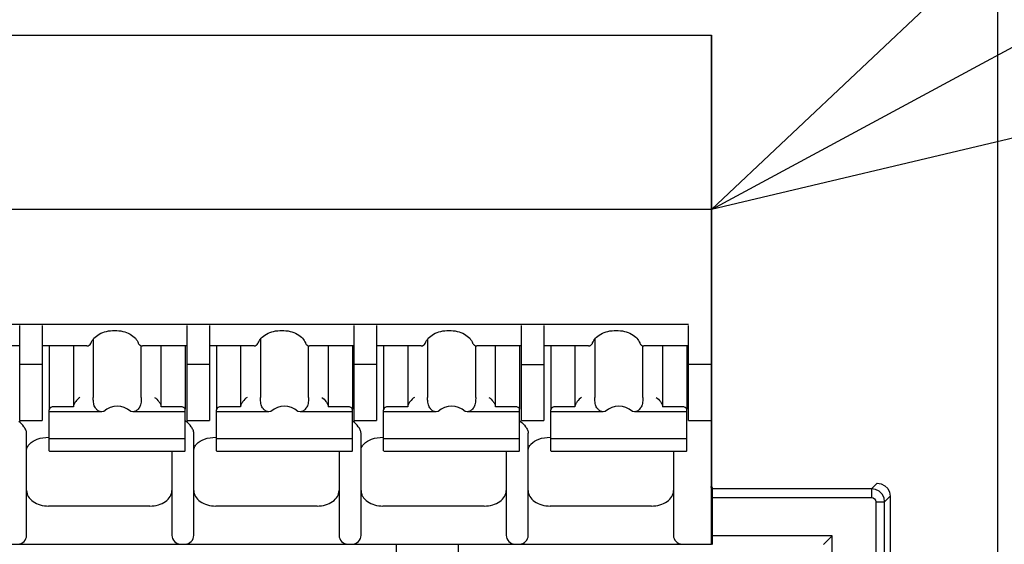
# Model space of a CAD drawing. Header units: millimetres. Extents: x 62 to 842, y -230 to 658.
# Tile 15 of 28: x 397 to 420, y 184 to 196. Entities that reach past the tile are written whole.
import ezdxf
from ezdxf import colors
from ezdxf.entities.mleader import LeaderData, LeaderLine
from ezdxf.math import Vec2, Vec3

# ---------------------------------------------------------------- set-up
doc = ezdxf.new("R2010")
doc.units = ezdxf.units.MM
doc.layers.get('0').update_dxf_attribs({"linetype": 'CONTINUOUS'})
for name, color, linetype in [('10', 3, 'CONTINUOUS'), ('17', 6, 'CONTINUOUS'), ('19', 2, 'CONTINUOUS')]:
    doc.layers.add(name, color=color, linetype=linetype)

# ---------------------------------------------------------------- blocks, each defined once
blk = doc.blocks.new('_OPEN30')
at = {"color": 0, "linetype": 'ByBlock'}
for p, q in [((-1, 0.2679), (0, 0)), ((0, 0), (-1, -0.2679)), ((0, 0), (-1, 0))]:
    blk.add_line(p, q, dxfattribs=at)

msp = doc.modelspace()

# ---------------------------------------------------------------- linework, layer by layer
at = {"layer": '10'}
msp.add_line((419.55, 157.172), (419.55, 226.828), dxfattribs=at)
at = {"layer": '17'}
for p, q in [((389.755, 195.585), (413.03, 195.585)), ((413.03, 195.585), (413.03, 183.985)), ((413.03, 183.985), (413.03, 195.585)), ((413.03, 191.611), (389.38, 191.611)), ((390.151, 188.993), (412.501, 188.993)), ((397.265, 186.803), (397.265, 188.966)), ((397.775, 188.966), (397.775, 186.803)), ((401.075, 186.803), (401.075, 188.966)), ((401.585, 188.966), (401.585, 186.803)), ((404.885, 186.803), (404.885, 188.966)), ((405.395, 188.966), (405.395, 186.803)), ((408.695, 186.803), (408.695, 188.966)), ((409.205, 188.966), (409.205, 186.803)), ((412.505, 186.803), (412.505, 188.966)), ((397.265, 188.499), (396.247, 188.499)), ((398.792, 188.499), (397.775, 188.499)), ((397.935, 188.499), (397.935, 187.058)), ((398.485, 188.499), (398.485, 187.114)), ((398.792, 188.499), (398.811, 188.5)), ((398.811, 188.5), (398.834, 188.508)), ((398.834, 188.508), (398.848, 188.516)), ((398.848, 188.516), (398.865, 188.53)), ((398.848, 188.516), (398.848, 188.516)), ((398.865, 188.53), (398.882, 188.554)), ((398.882, 188.554), (398.887, 188.567)), ((398.887, 188.567), (398.887, 188.567)), ((398.937, 188.656), (398.937, 187.326)), ((399.962, 188.567), (399.962, 188.567)), ((399.995, 188.521), (400.002, 188.516)), ((400.024, 188.504), (400.045, 188.499)), ((400.033, 187.326), (400.033, 188.502)), ((400.038, 188.5), (400.057, 188.499)), ((400.045, 188.499), (400.057, 188.499)), ((401.075, 188.499), (400.057, 188.499)), ((400.485, 187.114), (400.485, 188.499)), ((401.035, 188.499), (401.035, 187.058)), ((402.602, 188.499), (401.585, 188.499)), ((401.745, 188.499), (401.745, 187.058)), ((402.295, 188.499), (402.295, 187.114)), ((402.602, 188.499), (402.621, 188.5)), ((402.621, 188.5), (402.644, 188.508)), ((402.644, 188.508), (402.658, 188.516)), ((402.658, 188.516), (402.675, 188.53)), ((402.658, 188.516), (402.658, 188.516)), ((402.675, 188.53), (402.692, 188.554)), ((402.692, 188.554), (402.697, 188.567)), ((402.697, 188.567), (402.697, 188.567)), ((402.747, 188.656), (402.747, 187.326)), ((403.772, 188.567), (403.772, 188.567)), ((403.805, 188.521), (403.812, 188.516)), ((403.834, 188.504), (403.855, 188.499)), ((403.843, 187.326), (403.843, 188.502)), ((403.848, 188.5), (403.867, 188.499)), ((403.855, 188.499), (403.867, 188.499)), ((404.885, 188.499), (403.867, 188.499)), ((404.295, 187.114), (404.295, 188.499)), ((404.845, 188.499), (404.845, 187.058)), ((406.412, 188.499), (405.395, 188.499)), ((405.555, 188.499), (405.555, 187.058)), ((406.105, 188.499), (406.105, 187.114)), ((406.502, 188.554), (406.507, 188.567)), ((406.507, 188.567), (406.507, 188.567)), ((406.557, 188.656), (406.557, 187.326)), ((407.582, 188.567), (407.582, 188.567)), ((407.615, 188.521), (407.622, 188.516)), ((407.644, 188.504), (407.665, 188.499)), ((407.653, 187.326), (407.653, 188.502)), ((407.658, 188.5), (407.677, 188.499)), ((407.665, 188.499), (407.677, 188.499)), ((408.695, 188.499), (407.677, 188.499)), ((408.105, 187.114), (408.105, 188.499)), ((408.655, 188.499), (408.655, 187.058)), ((410.222, 188.499), (409.205, 188.499)), ((409.365, 188.499), (409.365, 187.058)), ((409.915, 188.499), (409.915, 187.114)), ((410.312, 188.554), (410.317, 188.567)), ((410.317, 188.567), (410.317, 188.567)), ((410.367, 188.656), (410.367, 187.326)), ((411.392, 188.567), (411.392, 188.567)), ((411.425, 188.521), (411.432, 188.516)), ((411.454, 188.504), (411.475, 188.499)), ((411.463, 187.326), (411.463, 188.502)), ((411.468, 188.5), (411.487, 188.499)), ((411.475, 188.499), (411.487, 188.499)), ((412.505, 188.499), (411.487, 188.499)), ((411.915, 187.114), (411.915, 188.499)), ((412.465, 188.499), (412.465, 187.058)), ((397.775, 188.075), (397.265, 188.075)), ((401.585, 188.075), (401.075, 188.075)), ((405.395, 188.075), (404.885, 188.075)), ((408.695, 188.075), (409.205, 188.075)), ((413.03, 188.075), (412.505, 188.075)), ((397.935, 186.108), (397.935, 187.044)), ((399.13, 186.999), (397.935, 186.999)), ((398.485, 187.114), (398.035, 187.114)), ((399.176, 187.008), (399.13, 186.999)), ((399.84, 186.999), (399.793, 187.008)), ((401.035, 186.999), (399.84, 186.999)), ((400.935, 187.114), (400.485, 187.114)), ((401.035, 186.108), (401.035, 187.044)), ((401.745, 186.108), (401.745, 187.044)), ((402.94, 186.999), (401.745, 186.999)), ((402.295, 187.114), (401.845, 187.114)), ((402.986, 187.008), (402.94, 186.999)), ((403.65, 186.999), (403.603, 187.008)), ((404.845, 186.999), (403.65, 186.999)), ((404.745, 187.114), (404.295, 187.114)), ((404.845, 186.108), (404.845, 187.044)), ((405.555, 186.108), (405.555, 187.044)), ((406.75, 186.999), (405.555, 186.999)), ((406.105, 187.114), (405.655, 187.114)), ((406.796, 187.008), (406.75, 186.999)), ((407.46, 186.999), (407.413, 187.008)), ((408.655, 186.999), (407.46, 186.999)), ((408.555, 187.114), (408.105, 187.114)), ((408.655, 186.108), (408.655, 187.044)), ((409.365, 186.108), (409.365, 187.044)), ((410.56, 186.999), (409.365, 186.999)), ((409.915, 187.114), (409.465, 187.114)), ((410.606, 187.008), (410.56, 186.999)), ((411.27, 186.999), (411.223, 187.008)), ((412.465, 186.999), (411.27, 186.999)), ((412.365, 187.114), (411.915, 187.114)), ((412.465, 186.108), (412.465, 187.044)), ((397.265, 186.803), (397.775, 186.803)), ((401.075, 186.803), (401.585, 186.803)), ((404.885, 186.803), (405.395, 186.803)), ((408.695, 186.803), (409.205, 186.803)), ((412.505, 186.803), (413.03, 186.803)), ((397.42, 184.185), (397.42, 186.513)), ((401.23, 184.185), (401.23, 186.513)), ((405.04, 184.185), (405.04, 186.513)), ((408.85, 184.185), (408.85, 186.513)), ((397.92, 186.419), (397.935, 186.419)), ((401.035, 186.379), (397.935, 186.379)), ((401.73, 186.419), (401.745, 186.419)), ((404.845, 186.379), (401.745, 186.379)), ((405.54, 186.419), (405.555, 186.419)), ((408.655, 186.379), (405.555, 186.379)), ((409.35, 186.419), (409.365, 186.419)), ((412.465, 186.379), (409.365, 186.379)), ((397.935, 186.108), (397.944, 186.101)), ((397.944, 186.101), (401.025, 186.101)), ((400.73, 186.101), (400.73, 184.185)), ((401.026, 186.101), (401.035, 186.108)), ((401.745, 186.108), (401.754, 186.101)), ((401.754, 186.101), (404.835, 186.101)), ((404.54, 186.101), (404.54, 184.185)), ((404.836, 186.101), (404.845, 186.108)), ((405.555, 186.108), (405.564, 186.101)), ((405.564, 186.101), (408.645, 186.101)), ((408.35, 186.101), (408.35, 184.185)), ((408.646, 186.101), (408.655, 186.108)), ((409.365, 186.108), (409.374, 186.101)), ((409.374, 186.101), (412.455, 186.101)), ((412.16, 186.101), (412.16, 184.185)), ((412.456, 186.101), (412.465, 186.108)), ((416.673, 185.246), (416.8, 185.372)), ((413.05, 185.277), (413.007, 185.279)), ((413.05, 183.972), (413.05, 185.277)), ((416.673, 185.246), (413.05, 185.246)), ((416.673, 185.246), (416.673, 185.046)), ((413.05, 185.046), (416.673, 185.046)), ((416.773, 184.946), (416.973, 184.946)), ((416.773, 184.946), (416.773, 175.661)), ((417.1, 185.072), (416.973, 184.946)), ((416.973, 175.661), (416.973, 184.946)), ((417.1, 185.072), (417.1, 171.272)), ((400.23, 184.851), (397.92, 184.851)), ((404.04, 184.851), (401.73, 184.851)), ((407.85, 184.851), (405.54, 184.851)), ((411.66, 184.851), (409.35, 184.851)), ((415.776, 184.172), (413.05, 184.172)), ((415.776, 180.305), (415.776, 184.172)), ((389.38, 183.985), (413.03, 183.985)), ((389.38, 183.985), (413.03, 183.985)), ((405.85, 171.072), (405.85, 183.985)), ((407.25, 183.985), (407.25, 171.072))]:
    msp.add_line(p, q, dxfattribs=at)
for points in [[(399.962, 188.567), (399.963, 188.565), (399.972, 188.547), (399.982, 188.532), (399.995, 188.521)], [(400.002, 188.516), (400.004, 188.514), (400.024, 188.504)], [(403.772, 188.567), (403.773, 188.565), (403.782, 188.547), (403.792, 188.532), (403.805, 188.521)], [(403.812, 188.516), (403.814, 188.514), (403.834, 188.504)], [(406.436, 188.501), (406.441, 188.503), (406.449, 188.506)], [(406.449, 188.506), (406.458, 188.51), (406.466, 188.515), (406.468, 188.516)], [(406.468, 188.516), (406.485, 188.53), (406.502, 188.554)], [(407.582, 188.567), (407.583, 188.565), (407.592, 188.547), (407.602, 188.532), (407.615, 188.521)], [(407.622, 188.516), (407.624, 188.514), (407.644, 188.504)], [(410.246, 188.501), (410.251, 188.503), (410.259, 188.506)], [(410.259, 188.506), (410.268, 188.51), (410.276, 188.515), (410.278, 188.516)], [(410.278, 188.516), (410.295, 188.53), (410.312, 188.554)], [(411.392, 188.567), (411.393, 188.565), (411.402, 188.547), (411.412, 188.532), (411.425, 188.521)], [(411.432, 188.516), (411.434, 188.514), (411.454, 188.504)], [(416.8, 185.372), (416.893, 185.357), (416.976, 185.315), (417.043, 185.248), (417.085, 185.165), (417.1, 185.072)], [(416.973, 184.946), (416.959, 185.037), (416.916, 185.121), (416.849, 185.189), (416.765, 185.231), (416.673, 185.246)], [(416.673, 185.046), (416.711, 185.038), (416.744, 185.017), (416.766, 184.984), (416.773, 184.946)], [(415.576, 183.972), (415.586, 183.982), (415.776, 184.172)]]:
    msp.add_lwpolyline(points, dxfattribs=at)
for centre, radius, start, end in [((398.785, 188.61), 0.113, 292.3553, 301.5652), ((402.595, 188.61), 0.113, 292.3553, 301.5652), ((406.418, 188.572), 0.0733, 280.6299, 283.8654), ((406.405, 188.61), 0.113, 292.3553, 301.5652), ((410.228, 188.572), 0.0733, 280.6299, 283.8655), ((410.215, 188.61), 0.113, 292.3553, 301.5652), ((400.71, 186.344), 0.553, 51.6712, 54.0521), ((404.52, 186.344), 0.553, 51.6712, 54.0521), ((408.33, 186.344), 0.554, 51.677, 54.0544), ((397.22, 184.185), 0.2, 270, 0), ((400.93, 184.185), 0.2, 180, 270), ((401.03, 184.185), 0.2, 270, 0), ((404.74, 184.185), 0.2, 180, 270), ((404.84, 184.185), 0.2, 270, 0), ((408.55, 184.185), 0.2, 180, 270), ((408.65, 184.185), 0.2, 270, 0), ((412.36, 184.185), 0.2, 180, 270)]:
    msp.add_arc(centre, radius, start, end, dxfattribs=at)
for centre, start_param, end_param in [((399.485, 186.445), -0.595246, 0.595246), ((403.295, 186.445), 5.687939, 6.878432), ((407.105, 186.445), 5.687939, 6.878432), ((410.915, 186.445), -0.595246, 0.595246)]:
    msp.add_ellipse(centre, major_axis=(0, 0.68), ratio=0.809289, start_param=start_param, end_param=end_param, dxfattribs=at)
for points, knots in [([(398.887, 188.567), (398.9, 188.607), (398.953, 188.687), (399.077, 188.778), (399.24, 188.839), (399.425, 188.86), (399.61, 188.839), (399.773, 188.778), (399.897, 188.687), (399.949, 188.607), (399.962, 188.567)], [0, 0, 0, 0, 0.097735, 0.216504, 0.353305, 0.499987, 0.646673, 0.783484, 0.902261, 1, 1, 1, 1]), ([(402.697, 188.567), (402.71, 188.607), (402.763, 188.687), (402.887, 188.778), (403.05, 188.839), (403.172, 188.852), (403.235, 188.852)], [0, 0, 0, 0, 0.195469, 0.433016, 0.706594, 1, 1, 1, 1]), ([(403.235, 188.852), (403.298, 188.852), (403.42, 188.839), (403.583, 188.778), (403.707, 188.687), (403.759, 188.607), (403.772, 188.567)], [0, 0, 0, 0, 0.293401, 0.56698, 0.804531, 1, 1, 1, 1]), ([(406.507, 188.567), (406.52, 188.607), (406.573, 188.687), (406.697, 188.778), (406.86, 188.839), (407.045, 188.86), (407.23, 188.839), (407.393, 188.778), (407.517, 188.687), (407.569, 188.607), (407.582, 188.567)], [0, 0, 0, 0, 0.097735, 0.216504, 0.353305, 0.499987, 0.646673, 0.783484, 0.902261, 1, 1, 1, 1]), ([(410.317, 188.567), (410.33, 188.607), (410.383, 188.687), (410.507, 188.778), (410.67, 188.839), (410.855, 188.86), (411.04, 188.839), (411.203, 188.778), (411.327, 188.687), (411.379, 188.607), (411.392, 188.567)], [0, 0, 0, 0, 0.097735, 0.216504, 0.353305, 0.499987, 0.646673, 0.783484, 0.902261, 1, 1, 1, 1]), ([(406.412, 188.499), (406.414, 188.499), (406.421, 188.499), (406.427, 188.5), (406.432, 188.5)], [0, 0, 0, 0, 0.285699, 1, 1, 1, 1]), ([(410.222, 188.499), (410.224, 188.499), (410.231, 188.499), (410.237, 188.5), (410.242, 188.5)], [0, 0, 0, 0, 0.285699, 1, 1, 1, 1]), ([(398.635, 187.326), (398.598, 187.3), (398.548, 187.252), (398.505, 187.185), (398.488, 187.144), (398.485, 187.123), (398.485, 187.114)], [0, 0, 0, 0, 0.505177, 0.770933, 0.894072, 1, 1, 1, 1]), ([(398.972, 187.114), (398.964, 187.129), (398.952, 187.163), (398.939, 187.234), (398.937, 187.29), (398.937, 187.326)], [0, 0, 0, 0, 0.232447, 0.501393, 1, 1, 1, 1]), ([(400.033, 187.326), (400.033, 187.29), (400.03, 187.234), (400.018, 187.163), (400.005, 187.129), (399.997, 187.114)], [0, 0, 0, 0, 0.498632, 0.767564, 1, 1, 1, 1]), ([(400.335, 187.326), (400.371, 187.3), (400.421, 187.252), (400.465, 187.185), (400.481, 187.144), (400.485, 187.123), (400.485, 187.114)], [0, 0, 0, 0, 0.505177, 0.770935, 0.894073, 1, 1, 1, 1]), ([(402.445, 187.326), (402.408, 187.3), (402.358, 187.252), (402.315, 187.185), (402.298, 187.144), (402.295, 187.123), (402.295, 187.114)], [0, 0, 0, 0, 0.505177, 0.770933, 0.894072, 1, 1, 1, 1]), ([(402.782, 187.114), (402.774, 187.129), (402.762, 187.163), (402.749, 187.234), (402.747, 187.29), (402.747, 187.326)], [0, 0, 0, 0, 0.232447, 0.501393, 1, 1, 1, 1]), ([(403.843, 187.326), (403.843, 187.29), (403.84, 187.234), (403.828, 187.163), (403.815, 187.129), (403.807, 187.114)], [0, 0, 0, 0, 0.498632, 0.767564, 1, 1, 1, 1]), ([(404.145, 187.326), (404.181, 187.3), (404.231, 187.252), (404.275, 187.185), (404.291, 187.144), (404.295, 187.123), (404.295, 187.114)], [0, 0, 0, 0, 0.505177, 0.770935, 0.894073, 1, 1, 1, 1]), ([(406.255, 187.326), (406.218, 187.3), (406.168, 187.252), (406.125, 187.185), (406.108, 187.144), (406.105, 187.123), (406.105, 187.114)], [0, 0, 0, 0, 0.505177, 0.770933, 0.894072, 1, 1, 1, 1]), ([(406.592, 187.114), (406.584, 187.129), (406.572, 187.163), (406.559, 187.234), (406.557, 187.29), (406.557, 187.326)], [0, 0, 0, 0, 0.232447, 0.501393, 1, 1, 1, 1]), ([(407.653, 187.326), (407.653, 187.29), (407.65, 187.234), (407.638, 187.163), (407.625, 187.129), (407.617, 187.114)], [0, 0, 0, 0, 0.498632, 0.767564, 1, 1, 1, 1]), ([(407.955, 187.326), (407.991, 187.3), (408.041, 187.252), (408.085, 187.185), (408.101, 187.144), (408.105, 187.123), (408.105, 187.114)], [0, 0, 0, 0, 0.505177, 0.770935, 0.894073, 1, 1, 1, 1]), ([(410.065, 187.326), (410.028, 187.3), (409.978, 187.252), (409.935, 187.185), (409.918, 187.144), (409.915, 187.123), (409.915, 187.114)], [0, 0, 0, 0, 0.505177, 0.770933, 0.894072, 1, 1, 1, 1]), ([(410.402, 187.114), (410.394, 187.129), (410.382, 187.163), (410.369, 187.234), (410.367, 187.29), (410.367, 187.326)], [0, 0, 0, 0, 0.232447, 0.501393, 1, 1, 1, 1]), ([(411.463, 187.326), (411.463, 187.29), (411.46, 187.234), (411.448, 187.163), (411.435, 187.129), (411.427, 187.114)], [0, 0, 0, 0, 0.498632, 0.767564, 1, 1, 1, 1]), ([(411.765, 187.326), (411.801, 187.3), (411.851, 187.252), (411.895, 187.185), (411.911, 187.144), (411.915, 187.123), (411.915, 187.114)], [0, 0, 0, 0, 0.505177, 0.770935, 0.894073, 1, 1, 1, 1]), ([(397.937, 187.058), (397.937, 187.057), (397.935, 187.052), (397.935, 187.047), (397.935, 187.044)], [0, 0, 0, 0, 0.263592, 1, 1, 1, 1]), ([(398.035, 187.114), (398.013, 187.114), (397.973, 187.106), (397.942, 187.075), (397.937, 187.058)], [0, 0, 0, 0, 0.548288, 1, 1, 1, 1]), ([(399.011, 187.058), (399.007, 187.062), (398.993, 187.08), (398.981, 187.099), (398.972, 187.114)], [0, 0, 0, 0, 0.255133, 1, 1, 1, 1]), ([(399.13, 186.999), (399.108, 187), (399.063, 187.01), (399.026, 187.04), (399.011, 187.058)], [0, 0, 0, 0, 0.474173, 1, 1, 1, 1]), ([(399.959, 187.058), (399.943, 187.04), (399.907, 187.01), (399.861, 187), (399.84, 186.999)], [0, 0, 0, 0, 0.525827, 1, 1, 1, 1]), ([(399.997, 187.114), (399.995, 187.109), (399.983, 187.09), (399.97, 187.071), (399.959, 187.058)], [0, 0, 0, 0, 0.245324, 1, 1, 1, 1]), ([(401.013, 187.087), (401.009, 187.091), (400.986, 187.108), (400.956, 187.114), (400.935, 187.114)], [0, 0, 0, 0, 0.231599, 1, 1, 1, 1]), ([(401.033, 187.058), (401.032, 187.061), (401.028, 187.072), (401.02, 187.081), (401.013, 187.087)], [0, 0, 0, 0, 0.2371, 1, 1, 1, 1]), ([(401.035, 187.044), (401.035, 187.047), (401.034, 187.052), (401.033, 187.057), (401.033, 187.058)], [0, 0, 0, 0, 0.736411, 1, 1, 1, 1]), ([(401.747, 187.058), (401.747, 187.057), (401.745, 187.052), (401.745, 187.047), (401.745, 187.044)], [0, 0, 0, 0, 0.263592, 1, 1, 1, 1]), ([(401.845, 187.114), (401.823, 187.114), (401.783, 187.106), (401.752, 187.075), (401.747, 187.058)], [0, 0, 0, 0, 0.548288, 1, 1, 1, 1]), ([(402.821, 187.058), (402.817, 187.062), (402.803, 187.08), (402.791, 187.099), (402.782, 187.114)], [0, 0, 0, 0, 0.255133, 1, 1, 1, 1]), ([(402.94, 186.999), (402.918, 187), (402.873, 187.01), (402.836, 187.04), (402.821, 187.058)], [0, 0, 0, 0, 0.474173, 1, 1, 1, 1]), ([(403.769, 187.058), (403.753, 187.04), (403.717, 187.01), (403.671, 187), (403.65, 186.999)], [0, 0, 0, 0, 0.525827, 1, 1, 1, 1]), ([(403.807, 187.114), (403.805, 187.109), (403.793, 187.09), (403.78, 187.071), (403.769, 187.058)], [0, 0, 0, 0, 0.245324, 1, 1, 1, 1]), ([(404.823, 187.087), (404.819, 187.091), (404.796, 187.108), (404.766, 187.114), (404.745, 187.114)], [0, 0, 0, 0, 0.231599, 1, 1, 1, 1]), ([(404.843, 187.058), (404.842, 187.061), (404.838, 187.072), (404.83, 187.081), (404.823, 187.087)], [0, 0, 0, 0, 0.2371, 1, 1, 1, 1]), ([(404.845, 187.044), (404.845, 187.047), (404.844, 187.052), (404.843, 187.057), (404.843, 187.058)], [0, 0, 0, 0, 0.736411, 1, 1, 1, 1]), ([(405.557, 187.058), (405.557, 187.057), (405.555, 187.052), (405.555, 187.047), (405.555, 187.044)], [0, 0, 0, 0, 0.263592, 1, 1, 1, 1]), ([(405.655, 187.114), (405.633, 187.114), (405.593, 187.106), (405.562, 187.075), (405.557, 187.058)], [0, 0, 0, 0, 0.548288, 1, 1, 1, 1]), ([(406.631, 187.058), (406.627, 187.062), (406.613, 187.08), (406.601, 187.099), (406.592, 187.114)], [0, 0, 0, 0, 0.255133, 1, 1, 1, 1]), ([(406.75, 186.999), (406.728, 187), (406.683, 187.01), (406.646, 187.04), (406.631, 187.058)], [0, 0, 0, 0, 0.474173, 1, 1, 1, 1]), ([(407.579, 187.058), (407.563, 187.04), (407.527, 187.01), (407.481, 187), (407.46, 186.999)], [0, 0, 0, 0, 0.525827, 1, 1, 1, 1]), ([(407.617, 187.114), (407.615, 187.109), (407.603, 187.09), (407.59, 187.071), (407.579, 187.058)], [0, 0, 0, 0, 0.245324, 1, 1, 1, 1]), ([(408.633, 187.087), (408.629, 187.091), (408.606, 187.108), (408.576, 187.114), (408.555, 187.114)], [0, 0, 0, 0, 0.231599, 1, 1, 1, 1]), ([(408.653, 187.058), (408.652, 187.061), (408.648, 187.072), (408.64, 187.081), (408.633, 187.087)], [0, 0, 0, 0, 0.2371, 1, 1, 1, 1]), ([(408.655, 187.044), (408.655, 187.047), (408.654, 187.052), (408.653, 187.057), (408.653, 187.058)], [0, 0, 0, 0, 0.736411, 1, 1, 1, 1]), ([(409.367, 187.058), (409.367, 187.057), (409.365, 187.052), (409.365, 187.047), (409.365, 187.044)], [0, 0, 0, 0, 0.263592, 1, 1, 1, 1]), ([(409.465, 187.114), (409.443, 187.114), (409.403, 187.106), (409.372, 187.075), (409.367, 187.058)], [0, 0, 0, 0, 0.548288, 1, 1, 1, 1]), ([(410.441, 187.058), (410.437, 187.062), (410.423, 187.08), (410.411, 187.099), (410.402, 187.114)], [0, 0, 0, 0, 0.255133, 1, 1, 1, 1]), ([(410.56, 186.999), (410.538, 187), (410.493, 187.01), (410.456, 187.04), (410.441, 187.058)], [0, 0, 0, 0, 0.474173, 1, 1, 1, 1]), ([(411.389, 187.058), (411.373, 187.04), (411.337, 187.01), (411.291, 187), (411.27, 186.999)], [0, 0, 0, 0, 0.525827, 1, 1, 1, 1]), ([(411.427, 187.114), (411.425, 187.109), (411.413, 187.09), (411.4, 187.071), (411.389, 187.058)], [0, 0, 0, 0, 0.245324, 1, 1, 1, 1]), ([(412.443, 187.087), (412.439, 187.091), (412.416, 187.108), (412.386, 187.114), (412.365, 187.114)], [0, 0, 0, 0, 0.231599, 1, 1, 1, 1]), ([(412.463, 187.058), (412.462, 187.061), (412.458, 187.072), (412.45, 187.081), (412.443, 187.087)], [0, 0, 0, 0, 0.2371, 1, 1, 1, 1]), ([(412.465, 187.044), (412.465, 187.047), (412.464, 187.052), (412.463, 187.057), (412.463, 187.058)], [0, 0, 0, 0, 0.736411, 1, 1, 1, 1]), ([(397.42, 186.513), (397.42, 186.524), (397.416, 186.549), (397.397, 186.599), (397.346, 186.682), (397.287, 186.744), (397.243, 186.778)], [0, 0, 0, 0, 0.104509, 0.225342, 0.488212, 1, 1, 1, 1]), ([(401.23, 186.513), (401.23, 186.524), (401.226, 186.549), (401.207, 186.599), (401.156, 186.682), (401.097, 186.744), (401.053, 186.778)], [0, 0, 0, 0, 0.104509, 0.225342, 0.488212, 1, 1, 1, 1]), ([(405.04, 186.513), (405.04, 186.524), (405.036, 186.549), (405.017, 186.599), (404.966, 186.682), (404.907, 186.744), (404.863, 186.778)], [0, 0, 0, 0, 0.104509, 0.225342, 0.488212, 1, 1, 1, 1]), ([(408.673, 186.778), (408.717, 186.744), (408.776, 186.682), (408.827, 186.599), (408.846, 186.549), (408.85, 186.524), (408.85, 186.513)], [0, 0, 0, 0, 0.511825, 0.774728, 0.895528, 1, 1, 1, 1]), ([(397.42, 186.124), (397.42, 186.146), (397.432, 186.198), (397.463, 186.24), (397.483, 186.261)], [0, 0, 0, 0, 0.429707, 1, 1, 1, 1]), ([(397.483, 186.261), (397.531, 186.313), (397.674, 186.394), (397.833, 186.419), (397.92, 186.419)], [0, 0, 0, 0, 0.447956, 1, 1, 1, 1]), ([(401.23, 186.124), (401.23, 186.146), (401.242, 186.198), (401.273, 186.24), (401.293, 186.261)], [0, 0, 0, 0, 0.429707, 1, 1, 1, 1]), ([(401.293, 186.261), (401.341, 186.313), (401.484, 186.394), (401.643, 186.419), (401.73, 186.419)], [0, 0, 0, 0, 0.447956, 1, 1, 1, 1]), ([(405.04, 186.124), (405.04, 186.146), (405.052, 186.198), (405.083, 186.24), (405.103, 186.261)], [0, 0, 0, 0, 0.429671, 1, 1, 1, 1]), ([(405.103, 186.261), (405.151, 186.313), (405.294, 186.394), (405.453, 186.419), (405.54, 186.419)], [0, 0, 0, 0, 0.447984, 1, 1, 1, 1]), ([(408.85, 186.124), (408.85, 186.146), (408.862, 186.198), (408.893, 186.24), (408.913, 186.261)], [0, 0, 0, 0, 0.429671, 1, 1, 1, 1]), ([(408.913, 186.261), (408.961, 186.313), (409.104, 186.394), (409.263, 186.419), (409.35, 186.419)], [0, 0, 0, 0, 0.447984, 1, 1, 1, 1]), ([(397.42, 185.205), (397.42, 185.182), (397.427, 185.134), (397.467, 185.042), (397.567, 184.942), (397.73, 184.868), (397.855, 184.851), (397.92, 184.851)], [0, 0, 0, 0, 0.103599, 0.210939, 0.44569, 0.712567, 1, 1, 1, 1]), ([(400.23, 184.851), (400.294, 184.851), (400.419, 184.868), (400.583, 184.942), (400.683, 185.042), (400.723, 185.134), (400.73, 185.182), (400.73, 185.205)], [0, 0, 0, 0, 0.287433, 0.55431, 0.789061, 0.896401, 1, 1, 1, 1]), ([(401.23, 185.205), (401.23, 185.182), (401.237, 185.134), (401.277, 185.042), (401.377, 184.942), (401.54, 184.868), (401.665, 184.851), (401.73, 184.851)], [0, 0, 0, 0, 0.103599, 0.210939, 0.44569, 0.712567, 1, 1, 1, 1]), ([(404.04, 184.851), (404.104, 184.851), (404.229, 184.868), (404.393, 184.942), (404.493, 185.042), (404.533, 185.134), (404.54, 185.182), (404.54, 185.205)], [0, 0, 0, 0, 0.287433, 0.55431, 0.789061, 0.896401, 1, 1, 1, 1]), ([(405.04, 185.205), (405.04, 185.182), (405.047, 185.134), (405.087, 185.042), (405.187, 184.942), (405.35, 184.868), (405.475, 184.851), (405.54, 184.851)], [0, 0, 0, 0, 0.103599, 0.210939, 0.44569, 0.712567, 1, 1, 1, 1]), ([(407.85, 184.851), (407.914, 184.851), (408.039, 184.868), (408.203, 184.942), (408.303, 185.042), (408.343, 185.134), (408.35, 185.182), (408.35, 185.205)], [0, 0, 0, 0, 0.287433, 0.55431, 0.789061, 0.896401, 1, 1, 1, 1]), ([(408.85, 185.205), (408.85, 185.182), (408.857, 185.134), (408.897, 185.042), (408.997, 184.942), (409.16, 184.868), (409.285, 184.851), (409.35, 184.851)], [0, 0, 0, 0, 0.103599, 0.210939, 0.44569, 0.712567, 1, 1, 1, 1]), ([(411.66, 184.851), (411.724, 184.851), (411.849, 184.868), (412.013, 184.942), (412.113, 185.042), (412.153, 185.134), (412.16, 185.182), (412.16, 185.205)], [0, 0, 0, 0, 0.287433, 0.55431, 0.789061, 0.896401, 1, 1, 1, 1])]:
    msp.add_open_spline(points, degree=3, knots=knots, dxfattribs=at)
for points in [[(398.811, 188.5), (398.816, 188.501), (398.822, 188.503), (398.828, 188.505)], [(402.621, 188.5), (402.626, 188.501), (402.632, 188.503), (402.638, 188.505)], [(406.436, 188.501), (406.44, 188.502), (406.444, 188.504), (406.448, 188.505)], [(410.246, 188.501), (410.25, 188.502), (410.254, 188.504), (410.258, 188.505)]]:
    msp.add_open_spline(points, degree=3, dxfattribs=at)

# ---------------------------------------------------------------- leaders
at = {"layer": '19'}
ml = msp.add_multileader_mtext('Standard', dxfattribs=at)
ml.set_content('\\A1;{\\Fromans,extfont|c128;\\W0.7;TB5}', color=256, style='STANDARD')
ml.set_leader_properties()
ml.set_arrow_properties(name='OPEN30')
ml.build(insert=Vec2(0, 0))
ml.multileader.update_dxf_attribs({"text_left_attachment_type": 6, "text_right_attachment_type": 6, "dogleg_length": 5.893, "arrow_head_size": 7})
ctx = ml.context
ctx.base_point, ctx.char_height, ctx.arrow_head_size, ctx.plane_origin = Vec3(442.709, 207.283), 7.5, 7, Vec3(484.821, 226.602)
ctx.left_attachment, ctx.right_attachment, ctx.text_align_type = 6, 6, 2
notes = []
notes.append((ctx, [(0, (1, 1, 0), (442.098, 207.283), (1, 0), 0.611, [(0, [(413.03, 191.611)], 0, [])])]))
ctx.mtext.insert, ctx.mtext.alignment, ctx.mtext.flow_direction = Vec3(457.959, 216.283), 3, 5
for ctx, leaders in notes:
    for number, flags, end, landing, length, lines in leaders:
        leader = LeaderData()
        leader.index, (leader.has_last_leader_line, leader.has_dogleg_vector, leader.attachment_direction) = number, flags
        leader.last_leader_point, leader.dogleg_vector, leader.dogleg_length = Vec3(end), Vec3(landing), length
        for number, points, colour, breaks in lines:
            line = LeaderLine()
            line.index, line.vertices, line.color, line.breaks = number, Vec3.list(points), colors.encode_raw_color(colour), breaks
            leader.lines.append(line)
        ctx.leaders.append(leader)

doc.saveas('drawing.dxf')
